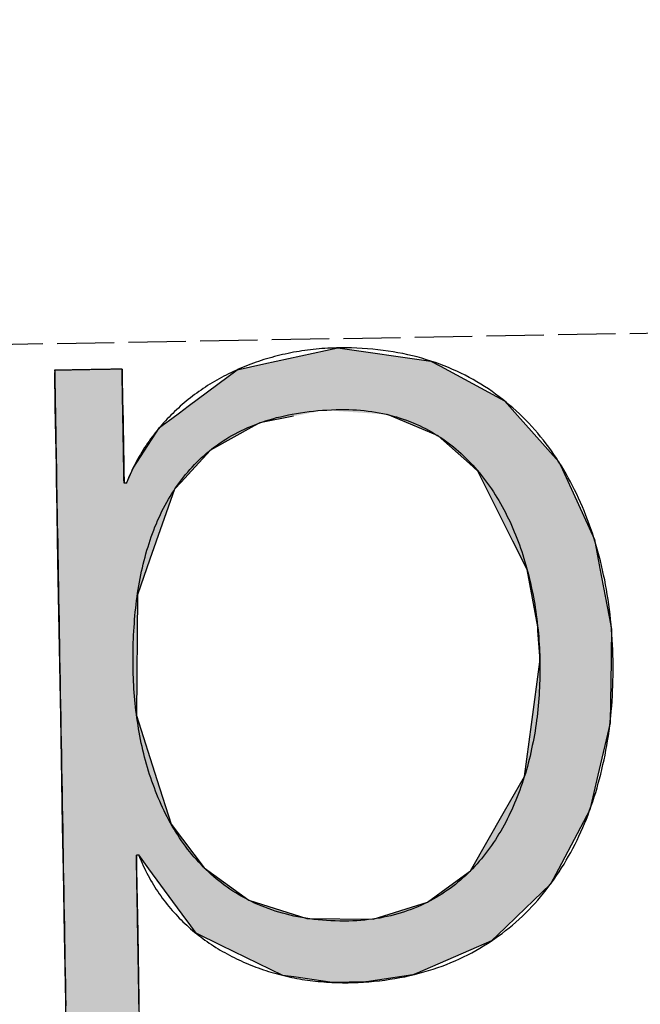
# Model space of a CAD drawing. Extents: x 1073 to 6773, y 5891 to 11716.
# Tile 8 of 45: x 3315 to 3370, y 8055 to 8141. Entities that reach past the tile are written whole.
import ezdxf

# ---------------------------------------------------------------- set-up
doc = ezdxf.new("R2010")
doc.units = 0
doc.linetypes.add('GEN3', pattern=[6.25, 5, -1.25])
doc.layers.get('0').update_dxf_attribs({"linetype": 'CONTINUOUS'})
doc.layers.add('3', color=6, linetype='GEN3')
doc.layers.add('LOGO', color=7, linetype='CONTINUOUS')

# ---------------------------------------------------------------- blocks, each defined once
blk = doc.blocks.new('*U20')
at = {"layer": 'LOGO', "color": 30, "linetype": 'CONTINUOUS'}
for p, q in [((32.431, 7.589), (33.366, 7.774)), ((33.366, 7.774), (34.533, 7.589)), ((32.091, 7.521), (32.431, 7.589)), ((34.533, 7.589), (34.653, 7.521)), ((29.793, 7.525), (29.803, 7.555)), ((29.793, 7.11), (29.793, 7.525)), ((30.642, 7.555), (30.642, 7.525)), ((30.642, 7.525), (30.642, 7.11)), ((31.467, 7.073), (32.091, 7.521)), ((34.653, 7.521), (35.451, 7.073)), ((29.793, 7.101), (29.793, 7.11)), ((29.793, 6.344), (29.793, 7.101)), ((30.642, 7.11), (30.642, 7.101)), ((30.642, 7.101), (30.642, 6.344)), ((31.356, 6.994), (31.467, 7.073)), ((35.451, 7.073), (35.519, 6.994)), ((31.259, 6.924), (31.356, 6.994)), ((35.519, 6.994), (35.579, 6.924)), ((31.101, 6.811), (31.153, 6.848)), ((31.153, 6.848), (31.259, 6.924)), ((32.365, 6.848), (32.295, 6.811)), ((32.79, 6.924), (32.365, 6.848)), ((34.609, 6.644), (33.977, 6.924)), ((35.579, 6.924), (35.819, 6.644)), ((30.901, 6.517), (31.101, 6.811)), ((32.295, 6.811), (31.738, 6.517)), ((34.996, 6.291), (34.609, 6.644)), ((35.819, 6.644), (36.123, 6.291)), ((30.759, 6.307), (30.901, 6.517)), ((31.738, 6.517), (31.54, 6.307)), ((29.793, 6.285), (29.793, 6.344)), ((30.642, 6.344), (30.643, 6.285)), ((29.793, 6.12), (29.793, 6.285)), ((30.643, 6.285), (30.644, 6.12)), ((30.672, 6.12), (30.759, 6.307)), ((31.54, 6.307), (31.362, 6.12)), ((35.102, 6.194), (34.996, 6.291)), ((36.123, 6.291), (36.166, 6.194)), ((29.793, 6.03), (29.793, 6.12)), ((31.362, 6.12), (31.278, 6.03)), ((35.528, 5.304), (35.102, 6.194)), ((36.166, 6.194), (36.555, 5.304)), ((29.793, 5.154), (29.793, 6.03)), ((31.278, 6.03), (30.951, 5.154)), ((35.701, 4.941), (35.528, 5.304)), ((36.555, 5.304), (36.618, 4.941)), ((29.793, 4.711), (29.793, 5.154)), ((30.951, 5.154), (30.786, 4.711)), ((35.821, 4.219), (35.701, 4.941)), ((36.618, 4.941), (36.742, 4.219)), ((29.793, 3.189), (29.793, 4.711)), ((30.786, 4.711), (30.749, 3.189)), ((35.823, 4.174), (35.821, 4.219)), ((36.742, 4.219), (36.75, 4.174)), ((35.84, 3.851), (35.823, 4.174)), ((36.75, 4.174), (36.739, 3.851)), ((35.84, 3.777), (35.84, 3.851)), ((36.739, 3.851), (36.737, 3.777)), ((35.72, 2.992), (35.84, 3.777)), ((36.737, 3.777), (36.711, 2.992)), ((29.793, 2.379), (29.793, 3.189)), ((30.749, 3.189), (30.992, 2.379)), ((35.62, 2.336), (35.72, 2.992)), ((36.711, 2.992), (36.546, 2.336)), ((29.793, 1.816), (29.793, 2.379)), ((30.992, 2.379), (31.16, 1.816)), ((35.362, 1.903), (35.62, 2.336)), ((36.546, 2.336), (36.438, 1.903)), ((34.921, 1.162), (35.362, 1.903)), ((36.438, 1.903), (36.029, 1.162)), ((29.793, 1.434), (29.793, 1.816)), ((31.16, 1.816), (31.438, 1.434)), ((29.793, 1.253), (29.793, 1.434)), ((30.716, 1.434), (30.716, 1.253)), ((30.869, 1.258), (30.745, 1.434)), ((31.438, 1.434), (31.566, 1.258)), ((29.793, 0.453), (29.793, 1.253)), ((30.716, 1.253), (30.716, 0.453)), ((31.165, 0.839), (30.869, 1.258)), ((31.566, 1.258), (32.124, 0.839)), ((34.658, 0.977), (34.921, 1.162)), ((36.029, 1.162), (35.926, 0.977)), ((34.373, 0.775), (34.658, 0.977)), ((35.926, 0.977), (35.709, 0.775)), ((31.335, 0.598), (31.165, 0.839)), ((32.124, 0.839), (32.847, 0.598)), ((33.683, 0.575), (34.373, 0.775)), ((35.709, 0.775), (35.494, 0.575)), ((31.352, 0.575), (31.335, 0.598)), ((31.451, 0.435), (31.352, 0.575)), ((32.847, 0.598), (33.683, 0.575)), ((35.494, 0.575), (35.343, 0.435)), ((29.793, -0.396), (29.793, 0.453)), ((30.716, 0.453), (30.716, -0.396)), ((31.764, 0.276), (31.451, 0.435)), ((35.343, 0.435), (35.172, 0.276)), ((32.536, -0.114), (31.764, 0.276)), ((35.172, 0.276), (34.225, -0.114)), ((32.674, -0.136), (32.536, -0.114)), ((34.225, -0.114), (34.172, -0.136)), ((33.155, -0.214), (32.674, -0.136)), ((33.578, -0.215), (33.155, -0.214)), ((33.587, -0.214), (33.578, -0.215)), ((34.172, -0.136), (33.587, -0.214)), ((29.793, -0.681), (29.793, -0.396)), ((30.716, -0.396), (30.716, -0.681)), ((29.793, -1.528), (29.793, -0.681)), ((30.716, -0.681), (30.716, -1.528)), ((29.793, -1.816), (29.793, -1.528)), ((30.716, -1.528), (30.716, -1.816)), ((29.793, -2.352), (29.793, -1.816)), ((30.716, -1.816), (30.716, -2.352)), ((29.793, -2.615), (29.793, -2.352)), ((30.716, -2.352), (30.716, -2.615)), ((29.793, -2.767), (29.793, -2.615)), ((30.716, -2.615), (30.707, -2.767)), ((29.793, -2.797), (29.793, -2.767)), ((30.707, -2.767), (30.705, -2.797))]:
    blk.add_line(p, q, dxfattribs=at)
at = {"layer": 'LOGO', "color": 30, "linetype": 'CONTINUOUS', "extrusion": (0, 0, -1)}
for points in [[(-33.366, 7.774), (-34.533, 7.589), (-32.431, 7.589)], [(-32.431, 7.589), (-34.653, 7.521), (-32.091, 7.521)], [(-32.431, 7.589), (-34.533, 7.589), (-34.653, 7.521)], [(-29.803, 7.555), (-30.642, 7.525), (-29.793, 7.525)], [(-29.793, 7.525), (-30.642, 7.11), (-29.793, 7.11)], [(-29.793, 7.525), (-30.642, 7.525), (-30.642, 7.11)], [(-29.803, 7.555), (-30.642, 7.555), (-30.642, 7.525)], [(-32.091, 7.521), (-35.451, 7.073), (-31.467, 7.073)], [(-32.091, 7.521), (-34.653, 7.521), (-35.451, 7.073)], [(-29.793, 7.11), (-30.642, 7.101), (-29.793, 7.101)], [(-29.793, 7.11), (-30.642, 7.11), (-30.642, 7.101)], [(-29.793, 7.101), (-30.642, 6.344), (-29.793, 6.344)], [(-29.793, 7.101), (-30.642, 7.101), (-30.642, 6.344)], [(-31.467, 7.073), (-35.519, 6.994), (-31.356, 6.994)], [(-31.467, 7.073), (-35.451, 7.073), (-35.519, 6.994)], [(-31.356, 6.994), (-32.79, 6.924), (-31.259, 6.924)], [(-31.356, 6.994), (-33.179, 6.994), (-32.79, 6.924)], [(-33.179, 6.994), (-35.579, 6.924), (-33.977, 6.924)], [(-33.179, 6.994), (-35.519, 6.994), (-35.579, 6.924)], [(-31.153, 6.848), (-32.295, 6.811), (-31.101, 6.811)], [(-31.259, 6.924), (-32.365, 6.848), (-31.153, 6.848)], [(-31.153, 6.848), (-32.365, 6.848), (-32.295, 6.811)], [(-31.259, 6.924), (-32.79, 6.924), (-32.365, 6.848)], [(-33.977, 6.924), (-35.819, 6.644), (-34.609, 6.644)], [(-33.977, 6.924), (-35.579, 6.924), (-35.819, 6.644)], [(-31.101, 6.811), (-31.738, 6.517), (-30.901, 6.517)], [(-31.101, 6.811), (-32.295, 6.811), (-31.738, 6.517)], [(-34.609, 6.644), (-36.123, 6.291), (-34.996, 6.291)], [(-34.609, 6.644), (-35.819, 6.644), (-36.123, 6.291)], [(-30.901, 6.517), (-31.54, 6.307), (-30.759, 6.307)], [(-30.901, 6.517), (-31.738, 6.517), (-31.54, 6.307)], [(-29.793, 6.344), (-30.643, 6.285), (-29.793, 6.285)], [(-29.793, 6.344), (-30.642, 6.344), (-30.643, 6.285)], [(-29.793, 6.285), (-30.644, 6.12), (-29.793, 6.12)], [(-29.793, 6.285), (-30.643, 6.285), (-30.644, 6.12)], [(-30.759, 6.307), (-31.362, 6.12), (-30.672, 6.12)], [(-30.759, 6.307), (-31.54, 6.307), (-31.362, 6.12)], [(-34.996, 6.291), (-36.166, 6.194), (-35.102, 6.194)], [(-34.996, 6.291), (-36.123, 6.291), (-36.166, 6.194)], [(-29.793, 6.12), (-31.278, 6.03), (-29.793, 6.03)], [(-29.793, 6.12), (-31.362, 6.12), (-31.278, 6.03)], [(-35.102, 6.194), (-36.555, 5.304), (-35.528, 5.304)], [(-35.102, 6.194), (-36.166, 6.194), (-36.555, 5.304)], [(-29.793, 6.03), (-30.951, 5.154), (-29.793, 5.154)], [(-29.793, 6.03), (-31.278, 6.03), (-30.951, 5.154)], [(-35.528, 5.304), (-36.618, 4.941), (-35.701, 4.941)], [(-35.528, 5.304), (-36.555, 5.304), (-36.618, 4.941)], [(-29.793, 5.154), (-30.786, 4.711), (-29.793, 4.711)], [(-29.793, 5.154), (-30.951, 5.154), (-30.786, 4.711)], [(-35.701, 4.941), (-36.742, 4.219), (-35.821, 4.219)], [(-35.701, 4.941), (-36.618, 4.941), (-36.742, 4.219)], [(-29.793, 4.711), (-30.749, 3.189), (-29.793, 3.189)], [(-29.793, 4.711), (-30.786, 4.711), (-30.749, 3.189)], [(-35.821, 4.219), (-36.75, 4.174), (-35.823, 4.174)], [(-35.821, 4.219), (-36.742, 4.219), (-36.75, 4.174)], [(-35.823, 4.174), (-36.739, 3.851), (-35.84, 3.851)], [(-35.823, 4.174), (-36.75, 4.174), (-36.739, 3.851)], [(-35.84, 3.851), (-36.737, 3.777), (-35.84, 3.777)], [(-35.84, 3.851), (-36.739, 3.851), (-36.737, 3.777)], [(-35.84, 3.777), (-36.711, 2.992), (-35.72, 2.992)], [(-35.84, 3.777), (-36.737, 3.777), (-36.711, 2.992)], [(-29.793, 3.189), (-30.992, 2.379), (-29.793, 2.379)], [(-29.793, 3.189), (-30.749, 3.189), (-30.992, 2.379)], [(-35.72, 2.992), (-36.546, 2.336), (-35.62, 2.336)], [(-35.72, 2.992), (-36.711, 2.992), (-36.546, 2.336)], [(-29.793, 2.379), (-31.16, 1.816), (-29.793, 1.816)], [(-29.793, 2.379), (-30.992, 2.379), (-31.16, 1.816)], [(-35.62, 2.336), (-36.438, 1.903), (-35.362, 1.903)], [(-35.62, 2.336), (-36.546, 2.336), (-36.438, 1.903)], [(-35.362, 1.903), (-36.029, 1.162), (-34.921, 1.162)], [(-35.362, 1.903), (-36.438, 1.903), (-36.029, 1.162)], [(-29.793, 1.816), (-31.438, 1.434), (-29.793, 1.434)], [(-29.793, 1.816), (-31.16, 1.816), (-31.438, 1.434)], [(-29.793, 1.434), (-30.716, 1.253), (-29.793, 1.253)], [(-29.793, 1.434), (-30.716, 1.434), (-30.716, 1.253)], [(-30.745, 1.434), (-31.566, 1.258), (-30.869, 1.258)], [(-30.745, 1.434), (-31.438, 1.434), (-31.566, 1.258)], [(-29.793, 1.253), (-30.716, 0.453), (-29.793, 0.453)], [(-29.793, 1.253), (-30.716, 1.253), (-30.716, 0.453)], [(-30.869, 1.258), (-32.124, 0.839), (-31.165, 0.839)], [(-30.869, 1.258), (-31.566, 1.258), (-32.124, 0.839)], [(-34.921, 1.162), (-35.926, 0.977), (-34.658, 0.977)], [(-34.921, 1.162), (-36.029, 1.162), (-35.926, 0.977)], [(-34.658, 0.977), (-35.709, 0.775), (-34.373, 0.775)], [(-34.658, 0.977), (-35.926, 0.977), (-35.709, 0.775)], [(-31.165, 0.839), (-32.847, 0.598), (-31.335, 0.598)], [(-31.165, 0.839), (-32.124, 0.839), (-32.847, 0.598)], [(-34.373, 0.775), (-35.494, 0.575), (-33.683, 0.575)], [(-34.373, 0.775), (-35.709, 0.775), (-35.494, 0.575)], [(-31.335, 0.598), (-33.683, 0.575), (-31.352, 0.575)], [(-31.335, 0.598), (-32.847, 0.598), (-33.683, 0.575)], [(-31.352, 0.575), (-35.343, 0.435), (-31.451, 0.435)], [(-31.352, 0.575), (-35.494, 0.575), (-35.343, 0.435)], [(-29.793, 0.453), (-30.716, -0.396), (-29.793, -0.396)], [(-29.793, 0.453), (-30.716, 0.453), (-30.716, -0.396)], [(-31.451, 0.435), (-35.172, 0.276), (-31.764, 0.276)], [(-31.451, 0.435), (-35.343, 0.435), (-35.172, 0.276)], [(-31.764, 0.276), (-34.225, -0.114), (-32.536, -0.114)], [(-31.764, 0.276), (-35.172, 0.276), (-34.225, -0.114)], [(-32.536, -0.114), (-34.172, -0.136), (-32.674, -0.136)], [(-32.536, -0.114), (-34.225, -0.114), (-34.172, -0.136)], [(-32.674, -0.136), (-33.587, -0.214), (-33.155, -0.214)], [(-32.674, -0.136), (-34.172, -0.136), (-33.587, -0.214)], [(-33.155, -0.214), (-33.587, -0.214), (-33.578, -0.215)], [(-29.793, -0.396), (-30.716, -0.681), (-29.793, -0.681)], [(-29.793, -0.396), (-30.716, -0.396), (-30.716, -0.681)], [(-29.793, -0.681), (-30.716, -1.528), (-29.793, -1.528)], [(-29.793, -0.681), (-30.716, -0.681), (-30.716, -1.528)], [(-29.793, -1.528), (-30.716, -1.816), (-29.793, -1.816)], [(-29.793, -1.528), (-30.716, -1.528), (-30.716, -1.816)], [(-29.793, -1.816), (-30.716, -2.352), (-29.793, -2.352)], [(-29.793, -1.816), (-30.716, -1.816), (-30.716, -2.352)], [(-29.793, -2.352), (-30.716, -2.615), (-29.793, -2.615)], [(-29.793, -2.352), (-30.716, -2.352), (-30.716, -2.615)], [(-29.793, -2.615), (-30.707, -2.767), (-29.793, -2.767)], [(-29.793, -2.615), (-30.716, -2.615), (-30.707, -2.767)], [(-29.793, -2.767), (-30.705, -2.797), (-29.793, -2.797)], [(-29.793, -2.767), (-30.707, -2.767), (-30.705, -2.797)]]:
    blk.add_solid(points, dxfattribs=at)
blk = doc.blocks.new('KLAUS')
at = {"layer": 'LOGO'}
for points in [[(30.716, -0.48, 0), (30.716, -0.416, 0), (30.716, -0.353, 0), (30.716, -0.289, 0), (30.716, -0.226, 0), (30.716, -0.163, 0), (30.716, -0.101, 0), (30.716, -0.039, 0), (30.716, 0.023, 0), (30.716, 0.084, 0), (30.716, 0.144, 0), (30.716, 0.203, 0), (30.716, 0.262, 0), (30.716, 0.32, 0), (30.716, 0.377, 0), (30.716, 0.433, 0), (30.716, 0.488, 0), (30.716, 0.542, 0), (30.716, 0.596, 0), (30.716, 0.648, 0), (30.716, 0.698, 0), (30.716, 0.748, 0), (30.716, 0.796, 0), (30.716, 0.843, 0), (30.716, 0.889, 0), (30.716, 0.933, 0), (30.716, 0.976, 0), (30.716, 1.017, 0), (30.716, 1.056, 0), (30.716, 1.094, 0), (30.716, 1.13, 0), (30.716, 1.165, 0), (30.716, 1.197, 0), (30.716, 1.228, 0), (30.716, 1.257, 0), (30.716, 1.284, 0), (30.716, 1.309, 0), (30.716, 1.331, 0), (30.716, 1.352, 0), (30.716, 1.371, 0), (30.716, 1.387, 0), (30.716, 1.401, 0), (30.716, 1.412, 0), (30.716, 1.422, 0), (30.716, 1.428, 0), (30.716, 1.433, 0), (30.716, 1.434, 0), (30.716, 1.434, 0), (30.716, 1.434, 0), (30.716, 1.434, 0), (30.716, 1.434, 0), (30.716, 1.434, 0), (30.716, 1.434, 0), (30.716, 1.434, 0), (30.716, 1.434, 0), (30.716, 1.434, 0), (30.716, 1.434, 0), (30.717, 1.434, 0), (30.717, 1.434, 0), (30.717, 1.434, 0), (30.717, 1.434, 0), (30.717, 1.434, 0), (30.718, 1.434, 0), (30.718, 1.434, 0), (30.718, 1.434, 0), (30.718, 1.434, 0), (30.719, 1.434, 0), (30.719, 1.434, 0), (30.719, 1.434, 0), (30.72, 1.434, 0), (30.72, 1.434, 0), (30.72, 1.434, 0), (30.721, 1.434, 0), (30.721, 1.434, 0), (30.721, 1.434, 0), (30.722, 1.434, 0), (30.722, 1.434, 0), (30.722, 1.434, 0), (30.723, 1.434, 0), (30.723, 1.434, 0), (30.724, 1.434, 0), (30.724, 1.434, 0), (30.724, 1.434, 0), (30.725, 1.434, 0), (30.725, 1.434, 0), (30.726, 1.434, 0), (30.726, 1.434, 0), (30.727, 1.434, 0), (30.727, 1.434, 0), (30.727, 1.434, 0), (30.728, 1.434, 0), (30.728, 1.434, 0), (30.729, 1.434, 0), (30.729, 1.434, 0), (30.73, 1.434, 0), (30.73, 1.434, 0), (30.73, 1.434, 0), (30.731, 1.434, 0), (30.731, 1.434, 0), (30.732, 1.434, 0), (30.732, 1.434, 0), (30.733, 1.434, 0), (30.733, 1.434, 0), (30.734, 1.434, 0), (30.734, 1.434, 0), (30.735, 1.434, 0), (30.735, 1.434, 0), (30.735, 1.434, 0), (30.736, 1.434, 0), (30.736, 1.434, 0), (30.737, 1.434, 0), (30.737, 1.434, 0), (30.737, 1.434, 0), (30.738, 1.434, 0), (30.738, 1.434, 0), (30.738, 1.434, 0), (30.739, 1.434, 0), (30.739, 1.434, 0), (30.74, 1.434, 0), (30.74, 1.434, 0), (30.74, 1.434, 0), (30.741, 1.434, 0), (30.741, 1.434, 0), (30.741, 1.434, 0), (30.742, 1.434, 0), (30.742, 1.434, 0), (30.742, 1.434, 0), (30.742, 1.434, 0), (30.743, 1.434, 0), (30.743, 1.434, 0), (30.743, 1.434, 0), (30.743, 1.434, 0), (30.744, 1.434, 0), (30.744, 1.434, 0), (30.744, 1.434, 0), (30.744, 1.434, 0), (30.744, 1.434, 0), (30.744, 1.434, 0), (30.744, 1.434, 0), (30.745, 1.434, 0), (30.745, 1.434, 0), (30.745, 1.434, 0), (30.745, 1.434, 0), (30.745, 1.434, 0), (30.745, 1.434, 0), (30.748, 1.426, 0), (30.76, 1.393, 0), (30.773, 1.361, 0), (30.786, 1.329, 0), (30.8, 1.297, 0), (30.814, 1.266, 0), (30.828, 1.235, 0), (30.843, 1.204, 0), (30.858, 1.173, 0), (30.874, 1.143, 0), (30.89, 1.113, 0), (30.907, 1.084, 0), (30.924, 1.054, 0), (30.941, 1.025, 0), (30.958, 0.997, 0), (30.976, 0.969, 0), (30.995, 0.941, 0), (31.013, 0.913, 0), (31.032, 0.886, 0), (31.052, 0.859, 0), (31.072, 0.832, 0), (31.092, 0.806, 0), (31.112, 0.78, 0), (31.133, 0.754, 0), (31.154, 0.729, 0), (31.176, 0.704, 0), (31.198, 0.679, 0), (31.22, 0.655, 0), (31.242, 0.631, 0), (31.265, 0.607, 0), (31.288, 0.583, 0), (31.311, 0.56, 0), (31.335, 0.538, 0), (31.359, 0.515, 0), (31.383, 0.493, 0), (31.408, 0.471, 0), (31.433, 0.45, 0), (31.458, 0.429, 0), (31.483, 0.408, 0), (31.509, 0.388, 0), (31.535, 0.368, 0), (31.561, 0.348, 0), (31.587, 0.328, 0), (31.614, 0.309, 0), (31.641, 0.29, 0), (31.668, 0.272, 0), (31.696, 0.254, 0), (31.724, 0.236, 0), (31.752, 0.219, 0), (31.78, 0.202, 0), (31.808, 0.185, 0), (31.837, 0.168, 0), (31.866, 0.152, 0), (31.895, 0.136, 0), (31.924, 0.121, 0), (31.953, 0.106, 0), (31.983, 0.091, 0), (32.013, 0.077, 0), (32.043, 0.063, 0), (32.073, 0.049, 0), (32.103, 0.035, 0), (32.134, 0.022, 0), (32.165, 0.01, 0), (32.196, -0.003, 0), (32.227, -0.015, 0), (32.258, -0.027, 0), (32.29, -0.038, 0), (32.321, -0.049, 0), (32.353, -0.06, 0), (32.385, -0.07, 0), (32.417, -0.08, 0), (32.449, -0.09, 0), (32.481, -0.099, 0), (32.514, -0.108, 0), (32.546, -0.117, 0), (32.579, -0.125, 0), (32.612, -0.133, 0), (32.645, -0.141, 0), (32.678, -0.148, 0), (32.711, -0.155, 0), (32.744, -0.161, 0), (32.778, -0.168, 0), (32.811, -0.173, 0), (32.844, -0.179, 0), (32.878, -0.184, 0), (32.912, -0.189, 0), (32.945, -0.194, 0), (32.979, -0.198, 0), (33.013, -0.201, 0), (33.047, -0.205, 0), (33.081, -0.208, 0), (33.115, -0.211, 0), (33.149, -0.213, 0), (33.183, -0.215, 0), (33.217, -0.217, 0), (33.252, -0.218, 0), (33.286, -0.219, 0), (33.32, -0.22, 0), (33.354, -0.22, 0), (33.412, -0.22, 0), (33.481, -0.219, 0), (33.55, -0.216, 0), (33.617, -0.213, 0), (33.684, -0.208, 0), (33.75, -0.202, 0), (33.816, -0.195, 0), (33.88, -0.187, 0), (33.944, -0.178, 0), (34.007, -0.168, 0), (34.07, -0.157, 0), (34.132, -0.145, 0), (34.193, -0.131, 0), (34.253, -0.117, 0), (34.312, -0.102, 0), (34.371, -0.086, 0), (34.429, -0.068, 0), (34.486, -0.05, 0), (34.543, -0.031, 0), (34.599, -0.011, 0), (34.654, 0.01, 0), (34.709, 0.032, 0), (34.762, 0.055, 0), (34.815, 0.079, 0), (34.867, 0.104, 0), (34.919, 0.13, 0), (34.97, 0.157, 0), (35.02, 0.184, 0), (35.069, 0.213, 0), (35.118, 0.242, 0), (35.166, 0.272, 0), (35.213, 0.303, 0), (35.259, 0.335, 0), (35.305, 0.367, 0), (35.35, 0.401, 0), (35.394, 0.435, 0), (35.438, 0.47, 0), (35.481, 0.506, 0), (35.523, 0.543, 0), (35.564, 0.58, 0), (35.605, 0.618, 0), (35.645, 0.657, 0), (35.684, 0.697, 0), (35.723, 0.737, 0), (35.761, 0.778, 0), (35.798, 0.82, 0), (35.834, 0.862, 0), (35.87, 0.905, 0), (35.905, 0.949, 0), (35.939, 0.994, 0), (35.973, 1.039, 0), (36.005, 1.084, 0), (36.038, 1.131, 0), (36.069, 1.178, 0), (36.1, 1.226, 0), (36.13, 1.274, 0), (36.159, 1.323, 0), (36.188, 1.372, 0), (36.216, 1.422, 0), (36.243, 1.473, 0), (36.27, 1.524, 0), (36.295, 1.576, 0), (36.32, 1.628, 0), (36.345, 1.681, 0), (36.368, 1.734, 0), (36.392, 1.788, 0), (36.414, 1.842, 0), (36.435, 1.897, 0), (36.456, 1.952, 0), (36.477, 2.008, 0), (36.496, 2.064, 0), (36.515, 2.12, 0), (36.533, 2.178, 0), (36.55, 2.235, 0), (36.567, 2.293, 0), (36.583, 2.351, 0), (36.599, 2.41, 0), (36.613, 2.469, 0), (36.627, 2.529, 0), (36.641, 2.588, 0), (36.653, 2.649, 0), (36.665, 2.709, 0), (36.676, 2.77, 0), (36.687, 2.831, 0), (36.697, 2.893, 0), (36.706, 2.955, 0), (36.714, 3.017, 0), (36.722, 3.079, 0), (36.729, 3.142, 0), (36.736, 3.205, 0), (36.741, 3.268, 0), (36.746, 3.332, 0), (36.751, 3.396, 0), (36.754, 3.46, 0), (36.757, 3.524, 0), (36.76, 3.588, 0), (36.761, 3.653, 0), (36.762, 3.718, 0), (36.763, 3.783, 0), (36.762, 3.847, 0), (36.761, 3.912, 0), (36.759, 3.977, 0), (36.757, 4.041, 0), (36.754, 4.105, 0), (36.75, 4.169, 0), (36.746, 4.233, 0), (36.74, 4.296, 0), (36.735, 4.36, 0), (36.728, 4.423, 0), (36.721, 4.485, 0), (36.713, 4.548, 0), (36.704, 4.61, 0), (36.695, 4.672, 0), (36.685, 4.733, 0), (36.675, 4.794, 0), (36.663, 4.855, 0), (36.651, 4.916, 0), (36.638, 4.976, 0), (36.625, 5.036, 0), (36.611, 5.095, 0), (36.596, 5.154, 0), (36.581, 5.213, 0), (36.565, 5.271, 0), (36.548, 5.329, 0), (36.53, 5.386, 0), (36.512, 5.443, 0), (36.493, 5.5, 0), (36.473, 5.556, 0), (36.453, 5.611, 0), (36.432, 5.667, 0), (36.41, 5.721, 0), (36.388, 5.776, 0), (36.365, 5.829, 0), (36.341, 5.882, 0), (36.316, 5.935, 0), (36.291, 5.987, 0), (36.265, 6.039, 0), (36.239, 6.09, 0), (36.211, 6.14, 0), (36.183, 6.19, 0), (36.154, 6.24, 0), (36.125, 6.288, 0), (36.095, 6.337, 0), (36.064, 6.384, 0), (36.032, 6.431, 0), (36, 6.477, 0), (35.967, 6.523, 0), (35.933, 6.568, 0), (35.899, 6.612, 0), (35.864, 6.656, 0), (35.828, 6.699, 0), (35.791, 6.742, 0), (35.754, 6.783, 0), (35.716, 6.824, 0), (35.678, 6.864, 0), (35.638, 6.904, 0), (35.598, 6.943, 0), (35.557, 6.981, 0), (35.516, 7.018, 0), (35.474, 7.054, 0), (35.431, 7.09, 0), (35.387, 7.125, 0), (35.342, 7.159, 0), (35.297, 7.192, 0), (35.252, 7.225, 0), (35.205, 7.256, 0), (35.158, 7.287, 0), (35.11, 7.317, 0), (35.061, 7.346, 0), (35.011, 7.375, 0), (34.961, 7.402, 0), (34.91, 7.429, 0), (34.859, 7.454, 0), (34.806, 7.479, 0), (34.753, 7.503, 0), (34.7, 7.526, 0), (34.645, 7.547, 0), (34.59, 7.568, 0), (34.534, 7.588, 0), (34.477, 7.607, 0), (34.42, 7.626, 0), (34.361, 7.643, 0), (34.303, 7.659, 0), (34.243, 7.674, 0), (34.182, 7.688, 0), (34.121, 7.701, 0), (34.059, 7.713, 0), (33.997, 7.724, 0), (33.934, 7.734, 0), (33.87, 7.743, 0), (33.805, 7.751, 0), (33.739, 7.757, 0), (33.673, 7.763, 0), (33.606, 7.767, 0), (33.538, 7.771, 0), (33.47, 7.773, 0), (33.401, 7.774, 0), (33.347, 7.774, 0), (33.31, 7.774, 0), (33.274, 7.773, 0), (33.237, 7.772, 0), (33.2, 7.771, 0), (33.164, 7.769, 0), (33.128, 7.766, 0), (33.091, 7.764, 0), (33.055, 7.761, 0), (33.019, 7.757, 0), (32.983, 7.753, 0), (32.948, 7.749, 0), (32.912, 7.745, 0), (32.877, 7.74, 0), (32.842, 7.734, 0), (32.806, 7.729, 0), (32.771, 7.723, 0), (32.736, 7.716, 0), (32.702, 7.709, 0), (32.667, 7.702, 0), (32.633, 7.695, 0), (32.599, 7.687, 0), (32.564, 7.679, 0), (32.531, 7.67, 0), (32.497, 7.661, 0), (32.463, 7.652, 0), (32.43, 7.643, 0), (32.397, 7.633, 0), (32.364, 7.622, 0), (32.331, 7.612, 0), (32.298, 7.601, 0), (32.266, 7.589, 0), (32.233, 7.578, 0), (32.201, 7.566, 0), (32.169, 7.553, 0), (32.138, 7.54, 0), (32.106, 7.527, 0), (32.075, 7.514, 0), (32.044, 7.5, 0), (32.013, 7.486, 0), (31.982, 7.472, 0), (31.952, 7.457, 0), (31.921, 7.442, 0), (31.891, 7.427, 0), (31.862, 7.411, 0), (31.832, 7.395, 0), (31.803, 7.379, 0), (31.774, 7.362, 0), (31.745, 7.345, 0), (31.716, 7.328, 0), (31.688, 7.31, 0), (31.66, 7.292, 0), (31.632, 7.274, 0), (31.604, 7.256, 0), (31.577, 7.237, 0), (31.55, 7.218, 0), (31.523, 7.198, 0), (31.497, 7.178, 0), (31.47, 7.158, 0), (31.444, 7.138, 0), (31.419, 7.117, 0), (31.393, 7.096, 0), (31.368, 7.075, 0), (31.343, 7.053, 0), (31.319, 7.031, 0), (31.294, 7.009, 0), (31.27, 6.987, 0), (31.246, 6.964, 0), (31.223, 6.941, 0), (31.2, 6.918, 0), (31.177, 6.894, 0), (31.154, 6.87, 0), (31.132, 6.846, 0), (31.11, 6.822, 0), (31.089, 6.797, 0), (31.067, 6.772, 0), (31.047, 6.746, 0), (31.026, 6.721, 0), (31.006, 6.695, 0), (30.986, 6.669, 0), (30.966, 6.642, 0), (30.947, 6.616, 0), (30.928, 6.589, 0), (30.909, 6.562, 0), (30.891, 6.534, 0), (30.873, 6.506, 0), (30.855, 6.478, 0), (30.838, 6.45, 0), (30.821, 6.422, 0), (30.805, 6.393, 0), (30.789, 6.364, 0), (30.773, 6.334, 0), (30.757, 6.305, 0), (30.742, 6.275, 0), (30.728, 6.245, 0), (30.713, 6.215, 0), (30.7, 6.184, 0), (30.686, 6.153, 0), (30.673, 6.122, 0), (30.672, 6.12, 0), (30.672, 6.12, 0), (30.672, 6.12, 0), (30.672, 6.12, 0), (30.672, 6.12, 0), (30.671, 6.12, 0), (30.671, 6.12, 0), (30.671, 6.12, 0), (30.671, 6.12, 0), (30.671, 6.12, 0), (30.671, 6.12, 0), (30.671, 6.12, 0), (30.67, 6.12, 0), (30.67, 6.12, 0), (30.67, 6.12, 0), (30.67, 6.12, 0), (30.669, 6.12, 0), (30.669, 6.12, 0), (30.669, 6.12, 0), (30.669, 6.12, 0), (30.668, 6.12, 0), (30.668, 6.12, 0), (30.668, 6.12, 0), (30.667, 6.12, 0), (30.667, 6.12, 0), (30.667, 6.12, 0), (30.666, 6.12, 0), (30.666, 6.12, 0), (30.666, 6.12, 0), (30.665, 6.12, 0), (30.665, 6.12, 0), (30.665, 6.12, 0), (30.664, 6.12, 0), (30.664, 6.12, 0), (30.663, 6.12, 0), (30.663, 6.12, 0), (30.663, 6.12, 0), (30.662, 6.12, 0), (30.662, 6.12, 0), (30.661, 6.12, 0), (30.661, 6.12, 0), (30.66, 6.12, 0), (30.66, 6.12, 0), (30.659, 6.12, 0), (30.659, 6.12, 0), (30.659, 6.12, 0), (30.658, 6.12, 0), (30.658, 6.12, 0), (30.657, 6.12, 0), (30.657, 6.12, 0), (30.656, 6.12, 0), (30.656, 6.12, 0), (30.655, 6.12, 0), (30.655, 6.12, 0), (30.655, 6.12, 0), (30.654, 6.12, 0), (30.654, 6.12, 0), (30.653, 6.12, 0), (30.653, 6.12, 0), (30.652, 6.12, 0), (30.652, 6.12, 0), (30.652, 6.12, 0), (30.651, 6.12, 0), (30.651, 6.12, 0), (30.65, 6.12, 0), (30.65, 6.12, 0), (30.649, 6.12, 0), (30.649, 6.12, 0), (30.649, 6.12, 0), (30.648, 6.12, 0), (30.648, 6.12, 0), (30.648, 6.12, 0), (30.647, 6.12, 0), (30.647, 6.12, 0), (30.647, 6.12, 0), (30.646, 6.12, 0), (30.646, 6.12, 0), (30.646, 6.12, 0), (30.645, 6.12, 0), (30.645, 6.12, 0), (30.645, 6.12, 0), (30.645, 6.12, 0), (30.644, 6.12, 0), (30.644, 6.12, 0), (30.644, 6.12, 0), (30.644, 6.12, 0), (30.644, 6.12, 0), (30.643, 6.12, 0), (30.643, 6.12, 0), (30.643, 6.12, 0), (30.643, 6.12, 0), (30.643, 6.12, 0), (30.643, 6.12, 0), (30.643, 6.12, 0), (30.642, 6.12, 0), (30.642, 6.12, 0), (30.642, 6.12, 0), (30.642, 6.12, 0), (30.642, 6.12, 0), (30.642, 6.121, 0), (30.642, 6.122, 0), (30.642, 6.125, 0), (30.642, 6.128, 0), (30.642, 6.132, 0), (30.642, 6.137, 0), (30.642, 6.142, 0), (30.642, 6.149, 0), (30.642, 6.156, 0), (30.642, 6.164, 0), (30.642, 6.172, 0), (30.642, 6.182, 0), (30.642, 6.191, 0), (30.642, 6.202, 0), (30.642, 6.213, 0), (30.642, 6.225, 0), (30.642, 6.237, 0), (30.642, 6.25, 0), (30.642, 6.264, 0), (30.642, 6.278, 0), (30.642, 6.292, 0), (30.642, 6.307, 0), (30.642, 6.323, 0), (30.642, 6.339, 0), (30.642, 6.355, 0), (30.642, 6.372, 0), (30.642, 6.39, 0), (30.642, 6.407, 0), (30.642, 6.425, 0), (30.642, 6.444, 0), (30.642, 6.462, 0), (30.642, 6.482, 0), (30.642, 6.501, 0), (30.642, 6.521, 0), (30.642, 6.541, 0), (30.642, 6.561, 0), (30.642, 6.581, 0), (30.642, 6.602, 0), (30.642, 6.623, 0), (30.642, 6.644, 0), (30.642, 6.665, 0), (30.642, 6.686, 0), (30.642, 6.708, 0), (30.642, 6.729, 0), (30.642, 6.751, 0), (30.642, 6.773, 0), (30.642, 6.794, 0), (30.642, 6.816, 0), (30.642, 6.838, 0), (30.642, 6.86, 0), (30.642, 6.882, 0), (30.642, 6.904, 0), (30.642, 6.925, 0), (30.642, 6.947, 0), (30.642, 6.968, 0), (30.642, 6.99, 0), (30.642, 7.011, 0), (30.642, 7.032, 0), (30.642, 7.053, 0), (30.642, 7.074, 0), (30.642, 7.095, 0), (30.642, 7.115, 0), (30.642, 7.135, 0), (30.642, 7.155, 0), (30.642, 7.175, 0), (30.642, 7.194, 0), (30.642, 7.214, 0), (30.642, 7.232, 0), (30.642, 7.251, 0), (30.642, 7.269, 0), (30.642, 7.286, 0), (30.642, 7.304, 0), (30.642, 7.32, 0), (30.642, 7.337, 0), (30.642, 7.353, 0), (30.642, 7.368, 0), (30.642, 7.383, 0), (30.642, 7.398, 0), (30.642, 7.412, 0), (30.642, 7.425, 0), (30.642, 7.438, 0), (30.642, 7.451, 0), (30.642, 7.462, 0), (30.642, 7.473, 0), (30.642, 7.484, 0), (30.642, 7.494, 0), (30.642, 7.503, 0), (30.642, 7.511, 0), (30.642, 7.519, 0), (30.642, 7.526, 0), (30.642, 7.533, 0), (30.642, 7.538, 0), (30.642, 7.543, 0), (30.642, 7.547, 0), (30.642, 7.55, 0), (30.642, 7.552, 0), (30.642, 7.554, 0), (30.642, 7.555, 0), (30.642, 7.555, 0), (30.642, 7.555, 0), (30.64, 7.555, 0), (30.639, 7.555, 0), (30.637, 7.555, 0), (30.634, 7.555, 0), (30.631, 7.555, 0), (30.628, 7.555, 0), (30.623, 7.555, 0), (30.619, 7.555, 0), (30.614, 7.555, 0), (30.609, 7.555, 0), (30.604, 7.555, 0), (30.598, 7.555, 0), (30.591, 7.555, 0), (30.584, 7.555, 0), (30.577, 7.555, 0), (30.57, 7.555, 0), (30.562, 7.555, 0), (30.554, 7.555, 0), (30.545, 7.555, 0), (30.537, 7.555, 0), (30.528, 7.555, 0), (30.518, 7.555, 0), (30.509, 7.555, 0), (30.499, 7.555, 0), (30.489, 7.555, 0), (30.478, 7.555, 0), (30.468, 7.555, 0), (30.457, 7.555, 0), (30.446, 7.555, 0), (30.435, 7.555, 0), (30.424, 7.555, 0), (30.412, 7.555, 0), (30.4, 7.555, 0), (30.388, 7.555, 0), (30.376, 7.555, 0), (30.364, 7.555, 0), (30.352, 7.555, 0), (30.34, 7.555, 0), (30.327, 7.555, 0), (30.314, 7.555, 0), (30.302, 7.555, 0), (30.289, 7.555, 0), (30.276, 7.555, 0), (30.264, 7.555, 0), (30.251, 7.555, 0), (30.238, 7.555, 0), (30.225, 7.555, 0), (30.212, 7.555, 0), (30.199, 7.555, 0), (30.186, 7.555, 0), (30.173, 7.555, 0), (30.16, 7.555, 0), (30.148, 7.555, 0), (30.135, 7.555, 0), (30.122, 7.555, 0), (30.11, 7.555, 0), (30.097, 7.555, 0), (30.085, 7.555, 0), (30.072, 7.555, 0), (30.06, 7.555, 0), (30.048, 7.555, 0), (30.036, 7.555, 0), (30.025, 7.555, 0), (30.013, 7.555, 0), (30.002, 7.555, 0), (29.991, 7.555, 0), (29.979, 7.555, 0), (29.969, 7.555, 0), (29.958, 7.555, 0), (29.948, 7.555, 0), (29.938, 7.555, 0), (29.928, 7.555, 0), (29.918, 7.555, 0), (29.909, 7.555, 0), (29.9, 7.555, 0), (29.891, 7.555, 0), (29.883, 7.555, 0), (29.874, 7.555, 0), (29.866, 7.555, 0), (29.859, 7.555, 0), (29.852, 7.555, 0), (29.845, 7.555, 0), (29.839, 7.555, 0), (29.833, 7.555, 0), (29.827, 7.555, 0), (29.822, 7.555, 0), (29.817, 7.555, 0), (29.812, 7.555, 0), (29.808, 7.555, 0), (29.805, 7.555, 0), (29.802, 7.555, 0), (29.799, 7.555, 0), (29.797, 7.555, 0), (29.795, 7.555, 0), (29.794, 7.555, 0), (29.793, 7.555, 0), (29.793, 7.555, 0), (29.793, 7.55, 0), (29.793, 7.54, 0), (29.793, 7.523, 0), (29.793, 7.501, 0), (29.793, 7.472, 0), (29.793, 7.438, 0), (29.793, 7.398, 0), (29.793, 7.353, 0), (29.793, 7.303, 0), (29.793, 7.247, 0), (29.793, 7.186, 0), (29.793, 7.121, 0), (29.793, 7.05, 0), (29.793, 6.975, 0), (29.793, 6.895, 0), (29.793, 6.811, 0), (29.793, 6.722, 0), (29.793, 6.63, 0), (29.793, 6.533, 0), (29.793, 6.432, 0), (29.793, 6.328, 0), (29.793, 6.22, 0), (29.793, 6.108, 0), (29.793, 5.993, 0), (29.793, 5.875, 0), (29.793, 5.754, 0), (29.793, 5.63, 0), (29.793, 5.502, 0), (29.793, 5.372, 0), (29.793, 5.24, 0), (29.793, 5.105, 0), (29.793, 4.968, 0), (29.793, 4.828, 0), (29.793, 4.686, 0), (29.793, 4.543, 0), (29.793, 4.397, 0), (29.793, 4.25, 0), (29.793, 4.101, 0), (29.793, 3.951, 0), (29.793, 3.8, 0), (29.793, 3.647, 0), (29.793, 3.493, 0), (29.793, 3.339, 0), (29.793, 3.183, 0), (29.793, 3.027, 0), (29.793, 2.87, 0), (29.793, 2.713, 0), (29.793, 2.556, 0), (29.793, 2.398, 0), (29.793, 2.241, 0), (29.793, 2.084, 0), (29.793, 1.926, 0), (29.793, 1.77, 0), (29.793, 1.613, 0), (29.793, 1.458, 0), (29.793, 1.303, 0), (29.793, 1.149, 0), (29.793, 0.996, 0), (29.793, 0.844, 0), (29.793, 0.694, 0), (29.793, 0.545, 0), (29.793, 0.397, 0), (29.793, 0.251, 0), (29.793, 0.107, 0), (29.793, -0.035, 0), (29.793, -0.175, 0), (29.793, -0.313, 0), (29.793, -0.449, 0)], [(35.84, 3.777, 0), (35.84, 3.731, 0), (35.839, 3.685, 0), (35.838, 3.639, 0), (35.837, 3.593, 0), (35.835, 3.547, 0), (35.833, 3.501, 0), (35.83, 3.455, 0), (35.827, 3.408, 0), (35.823, 3.362, 0), (35.819, 3.316, 0), (35.815, 3.27, 0), (35.81, 3.224, 0), (35.805, 3.179, 0), (35.799, 3.133, 0), (35.793, 3.087, 0), (35.786, 3.042, 0), (35.779, 2.996, 0), (35.772, 2.951, 0), (35.764, 2.905, 0), (35.755, 2.86, 0), (35.746, 2.815, 0), (35.737, 2.771, 0), (35.727, 2.726, 0), (35.717, 2.682, 0), (35.707, 2.637, 0), (35.696, 2.593, 0), (35.684, 2.549, 0), (35.672, 2.506, 0), (35.66, 2.462, 0), (35.647, 2.419, 0), (35.633, 2.376, 0), (35.619, 2.333, 0), (35.605, 2.291, 0), (35.59, 2.249, 0), (35.575, 2.207, 0), (35.559, 2.165, 0), (35.543, 2.124, 0), (35.526, 2.083, 0), (35.509, 2.042, 0), (35.491, 2.002, 0), (35.473, 1.962, 0), (35.454, 1.922, 0), (35.435, 1.883, 0), (35.416, 1.844, 0), (35.395, 1.805, 0), (35.375, 1.767, 0), (35.354, 1.729, 0), (35.332, 1.692, 0), (35.31, 1.655, 0), (35.287, 1.619, 0), (35.264, 1.583, 0), (35.241, 1.547, 0), (35.216, 1.512, 0), (35.192, 1.477, 0), (35.167, 1.443, 0), (35.141, 1.409, 0), (35.115, 1.376, 0), (35.088, 1.343, 0), (35.061, 1.311, 0), (35.033, 1.28, 0), (35.005, 1.248, 0), (34.976, 1.218, 0), (34.947, 1.188, 0), (34.917, 1.158, 0), (34.887, 1.13, 0), (34.856, 1.101, 0), (34.824, 1.074, 0), (34.792, 1.047, 0), (34.76, 1.02, 0), (34.727, 0.994, 0), (34.693, 0.969, 0), (34.659, 0.944, 0), (34.625, 0.921, 0), (34.59, 0.897, 0), (34.554, 0.875, 0), (34.517, 0.853, 0), (34.481, 0.832, 0), (34.443, 0.811, 0), (34.405, 0.791, 0), (34.367, 0.772, 0), (34.328, 0.754, 0), (34.288, 0.736, 0), (34.248, 0.72, 0), (34.207, 0.704, 0), (34.166, 0.688, 0), (34.124, 0.674, 0), (34.082, 0.66, 0), (34.039, 0.647, 0), (33.995, 0.635, 0), (33.951, 0.624, 0), (33.906, 0.613, 0), (33.861, 0.604, 0), (33.815, 0.595, 0), (33.769, 0.587, 0), (33.722, 0.58, 0), (33.674, 0.574, 0), (33.626, 0.569, 0), (33.577, 0.564, 0), (33.528, 0.561, 0), (33.478, 0.558, 0), (33.427, 0.557, 0), (33.376, 0.556, 0), (33.32, 0.556, 0), (33.263, 0.557, 0), (33.207, 0.56, 0), (33.152, 0.563, 0), (33.098, 0.567, 0), (33.044, 0.572, 0), (32.991, 0.577, 0), (32.938, 0.584, 0), (32.887, 0.592, 0), (32.836, 0.6, 0), (32.786, 0.609, 0), (32.736, 0.619, 0), (32.687, 0.63, 0), (32.639, 0.642, 0), (32.592, 0.655, 0), (32.545, 0.668, 0), (32.499, 0.682, 0), (32.453, 0.697, 0), (32.409, 0.713, 0), (32.365, 0.73, 0), (32.321, 0.747, 0), (32.278, 0.765, 0), (32.236, 0.784, 0), (32.195, 0.803, 0), (32.154, 0.823, 0), (32.114, 0.844, 0), (32.075, 0.866, 0), (32.036, 0.888, 0), (31.997, 0.911, 0), (31.96, 0.935, 0), (31.923, 0.959, 0), (31.887, 0.984, 0), (31.851, 1.01, 0), (31.816, 1.036, 0), (31.782, 1.063, 0), (31.748, 1.09, 0), (31.715, 1.118, 0), (31.682, 1.147, 0), (31.65, 1.176, 0), (31.619, 1.206, 0), (31.588, 1.236, 0), (31.558, 1.267, 0), (31.528, 1.299, 0), (31.499, 1.331, 0), (31.471, 1.363, 0), (31.443, 1.396, 0), (31.416, 1.43, 0), (31.389, 1.464, 0), (31.363, 1.498, 0), (31.337, 1.533, 0), (31.312, 1.568, 0), (31.288, 1.604, 0), (31.264, 1.641, 0), (31.241, 1.677, 0), (31.218, 1.714, 0), (31.196, 1.752, 0), (31.174, 1.79, 0), (31.153, 1.828, 0), (31.133, 1.867, 0), (31.113, 1.906, 0), (31.093, 1.946, 0), (31.074, 1.986, 0), (31.056, 2.026, 0), (31.038, 2.066, 0), (31.021, 2.107, 0), (31.004, 2.149, 0), (30.988, 2.19, 0), (30.972, 2.232, 0), (30.957, 2.274, 0), (30.942, 2.316, 0), (30.927, 2.359, 0), (30.914, 2.402, 0), (30.9, 2.445, 0), (30.888, 2.488, 0), (30.875, 2.532, 0), (30.863, 2.576, 0), (30.852, 2.62, 0), (30.841, 2.664, 0), (30.831, 2.708, 0), (30.821, 2.753, 0), (30.811, 2.797, 0), (30.802, 2.842, 0), (30.794, 2.887, 0), (30.786, 2.933, 0), (30.778, 2.978, 0), (30.771, 3.023, 0), (30.765, 3.069, 0), (30.758, 3.115, 0), (30.752, 3.16, 0), (30.747, 3.206, 0), (30.742, 3.252, 0), (30.738, 3.298, 0), (30.733, 3.344, 0), (30.73, 3.39, 0), (30.727, 3.436, 0), (30.724, 3.482, 0), (30.721, 3.528, 0), (30.72, 3.574, 0), (30.718, 3.621, 0), (30.717, 3.667, 0), (30.716, 3.713, 0), (30.716, 3.759, 0), (30.716, 3.807, 0), (30.716, 3.857, 0), (30.717, 3.907, 0), (30.718, 3.957, 0), (30.719, 4.007, 0), (30.721, 4.057, 0), (30.724, 4.106, 0), (30.726, 4.155, 0), (30.729, 4.204, 0), (30.733, 4.253, 0), (30.736, 4.302, 0), (30.741, 4.351, 0), (30.745, 4.399, 0), (30.75, 4.447, 0), (30.756, 4.495, 0), (30.762, 4.543, 0), (30.768, 4.59, 0), (30.774, 4.637, 0), (30.782, 4.684, 0), (30.789, 4.731, 0), (30.797, 4.777, 0), (30.806, 4.824, 0), (30.815, 4.869, 0), (30.824, 4.915, 0), (30.834, 4.96, 0), (30.844, 5.005, 0), (30.855, 5.05, 0), (30.866, 5.095, 0), (30.878, 5.139, 0), (30.89, 5.182, 0), (30.903, 5.226, 0), (30.916, 5.269, 0), (30.93, 5.312, 0), (30.944, 5.354, 0), (30.958, 5.396, 0), (30.974, 5.438, 0), (30.989, 5.479, 0), (31.005, 5.52, 0), (31.022, 5.56, 0), (31.04, 5.6, 0), (31.057, 5.64, 0), (31.076, 5.679, 0), (31.095, 5.718, 0), (31.114, 5.757, 0), (31.134, 5.795, 0), (31.154, 5.832, 0), (31.175, 5.869, 0), (31.197, 5.906, 0), (31.219, 5.942, 0), (31.242, 5.978, 0), (31.266, 6.013, 0), (31.29, 6.047, 0), (31.314, 6.082, 0), (31.339, 6.115, 0), (31.365, 6.149, 0), (31.391, 6.181, 0), (31.418, 6.213, 0), (31.446, 6.245, 0), (31.474, 6.276, 0), (31.503, 6.307, 0), (31.532, 6.337, 0), (31.562, 6.366, 0), (31.593, 6.395, 0), (31.624, 6.423, 0), (31.656, 6.451, 0), (31.689, 6.478, 0), (31.722, 6.504, 0), (31.756, 6.53, 0), (31.79, 6.556, 0), (31.826, 6.58, 0), (31.861, 6.604, 0), (31.898, 6.628, 0), (31.935, 6.65, 0), (31.973, 6.673, 0), (32.012, 6.694, 0), (32.051, 6.715, 0), (32.091, 6.735, 0), (32.132, 6.754, 0), (32.173, 6.773, 0), (32.215, 6.791, 0), (32.258, 6.809, 0), (32.302, 6.825, 0), (32.346, 6.841, 0), (32.391, 6.856, 0), (32.437, 6.871, 0), (32.483, 6.885, 0), (32.53, 6.898, 0), (32.578, 6.91, 0), (32.627, 6.921, 0), (32.676, 6.932, 0), (32.727, 6.942, 0), (32.777, 6.951, 0), (32.829, 6.959, 0), (32.882, 6.967, 0), (32.935, 6.974, 0), (32.989, 6.98, 0), (33.044, 6.985, 0), (33.099, 6.989, 0), (33.156, 6.993, 0), (33.213, 6.995, 0), (33.271, 6.997, 0), (33.33, 6.998, 0), (33.386, 6.998, 0), (33.437, 6.997, 0), (33.488, 6.996, 0), (33.538, 6.993, 0), (33.587, 6.989, 0), (33.636, 6.985, 0), (33.684, 6.979, 0), (33.731, 6.973, 0), (33.778, 6.966, 0), (33.824, 6.958, 0), (33.87, 6.949, 0), (33.915, 6.939, 0), (33.96, 6.928, 0), (34.004, 6.917, 0), (34.047, 6.905, 0), (34.09, 6.892, 0), (34.133, 6.878, 0), (34.174, 6.863, 0), (34.215, 6.848, 0), (34.256, 6.831, 0), (34.296, 6.814, 0), (34.336, 6.797, 0), (34.375, 6.778, 0), (34.413, 6.759, 0), (34.451, 6.739, 0), (34.488, 6.718, 0), (34.525, 6.697, 0), (34.561, 6.675, 0), (34.597, 6.652, 0), (34.632, 6.629, 0), (34.666, 6.605, 0), (34.7, 6.58, 0), (34.734, 6.555, 0), (34.767, 6.529, 0), (34.799, 6.502, 0), (34.831, 6.475, 0), (34.862, 6.447, 0), (34.893, 6.419, 0), (34.923, 6.39, 0), (34.953, 6.36, 0), (34.982, 6.33, 0), (35.011, 6.3, 0), (35.039, 6.268, 0), (35.066, 6.237, 0), (35.093, 6.204, 0), (35.12, 6.172, 0), (35.146, 6.138, 0), (35.172, 6.104, 0), (35.197, 6.07, 0), (35.221, 6.035, 0), (35.245, 6, 0), (35.269, 5.965, 0), (35.292, 5.928, 0), (35.314, 5.892, 0), (35.336, 5.855, 0), (35.358, 5.817, 0), (35.379, 5.78, 0), (35.4, 5.741, 0), (35.419, 5.703, 0), (35.439, 5.664, 0), (35.458, 5.624, 0), (35.477, 5.585, 0), (35.495, 5.545, 0), (35.512, 5.504, 0), (35.529, 5.463, 0), (35.546, 5.422, 0), (35.562, 5.381, 0), (35.578, 5.339, 0), (35.593, 5.297, 0), (35.608, 5.255, 0), (35.622, 5.213, 0), (35.636, 5.17, 0), (35.649, 5.127, 0), (35.662, 5.084, 0), (35.675, 5.04, 0), (35.686, 4.996, 0), (35.698, 4.952, 0), (35.709, 4.908, 0), (35.719, 4.864, 0), (35.73, 4.819, 0), (35.739, 4.775, 0), (35.748, 4.73, 0), (35.757, 4.685, 0), (35.765, 4.64, 0), (35.773, 4.595, 0), (35.781, 4.549, 0), (35.788, 4.504, 0), (35.794, 4.458, 0), (35.8, 4.412, 0), (35.806, 4.367, 0), (35.811, 4.321, 0), (35.816, 4.275, 0), (35.82, 4.229, 0), (35.824, 4.183, 0), (35.828, 4.137, 0), (35.831, 4.091, 0), (35.833, 4.044, 0), (35.835, 3.998, 0), (35.837, 3.952, 0), (35.839, 3.906, 0), (35.84, 3.86, 0), (35.84, 3.814, 0), (35.84, 3.777, 0), (35.84, 3.777, 0), (35.84, 3.777, 0), (35.84, 3.777, 0), (35.84, 3.777, 0), (35.84, 3.777, 0), (35.84, 3.777, 0), (35.84, 3.777, 0), (35.84, 3.777, 0), (35.84, 3.777, 0), (35.84, 3.777, 0), (35.84, 3.777, 0), (35.84, 3.777, 0), (35.84, 3.777, 0), (35.84, 3.777, 0), (35.84, 3.777, 0), (35.84, 3.777, 0), (35.84, 3.777, 0), (35.84, 3.777, 0), (35.84, 3.777, 0), (35.84, 3.777, 0), (35.84, 3.777, 0), (35.84, 3.777, 0), (35.84, 3.777, 0), (35.84, 3.777, 0), (35.84, 3.777, 0), (35.84, 3.777, 0), (35.84, 3.777, 0), (35.84, 3.777, 0), (35.84, 3.777, 0), (35.84, 3.777, 0), (35.84, 3.777, 0), (35.84, 3.777, 0), (35.84, 3.777, 0), (35.84, 3.777, 0), (35.84, 3.777, 0), (35.84, 3.777, 0), (35.84, 3.777, 0), (35.84, 3.777, 0), (35.84, 3.777, 0), (35.84, 3.777, 0), (35.84, 3.777, 0), (35.84, 3.777, 0), (35.84, 3.777, 0), (35.84, 3.777, 0), (35.84, 3.777, 0), (35.84, 3.777, 0), (35.84, 3.777, 0), (35.84, 3.777, 0), (35.84, 3.777, 0), (35.84, 3.777, 0), (35.84, 3.777, 0), (35.84, 3.777, 0), (35.84, 3.777, 0), (35.84, 3.777, 0), (35.84, 3.777, 0), (35.84, 3.777, 0), (35.84, 3.777, 0), (35.84, 3.777, 0), (35.84, 3.777, 0), (35.84, 3.777, 0), (35.84, 3.777, 0), (35.84, 3.777, 0), (35.84, 3.777, 0), (35.84, 3.777, 0), (35.84, 3.777, 0), (35.84, 3.777, 0), (35.84, 3.777, 0), (35.84, 3.777, 0), (35.84, 3.777, 0), (35.84, 3.777, 0), (35.84, 3.777, 0), (35.84, 3.777, 0), (35.84, 3.777, 0), (35.84, 3.777, 0), (35.84, 3.777, 0), (35.84, 3.777, 0), (35.84, 3.777, 0), (35.84, 3.777, 0), (35.84, 3.777, 0), (35.84, 3.777, 0), (35.84, 3.777, 0), (35.84, 3.777, 0), (35.84, 3.777, 0), (35.84, 3.777, 0), (35.84, 3.777, 0), (35.84, 3.777, 0), (35.84, 3.777, 0), (35.84, 3.777, 0), (35.84, 3.777, 0), (35.84, 3.777, 0), (35.84, 3.777, 0), (35.84, 3.777, 0), (35.84, 3.777, 0), (35.84, 3.777, 0), (35.84, 3.777, 0), (35.84, 3.777, 0), (35.84, 3.777, 0), (35.84, 3.777, 0), (35.84, 3.777, 0), (35.84, 3.777, 0), (35.84, 3.777, 0), (35.84, 3.777, 0)]]:
    blk.add_polyline3d(points, dxfattribs=at)
at = {"layer": 'LOGO', "color": 30, "linetype": 'CONTINUOUS'}
blk.add_blockref('*U20', (0, 0), dxfattribs=at)

msp = doc.modelspace()

# ---------------------------------------------------------------- linework, layer by layer
at = {"layer": '3'}
msp.add_line((1175.278, 8075.309), (6230.443, 8163.547), dxfattribs=at)

# ---------------------------------------------------------------- block references
at = {"xscale": 6.929133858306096, "yscale": 6.929133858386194, "zscale": 6.929133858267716, "rotation": 0.9999999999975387}
msp.add_blockref('KLAUS', (3113, 8054.426), dxfattribs=at)

doc.saveas('drawing.dxf')
